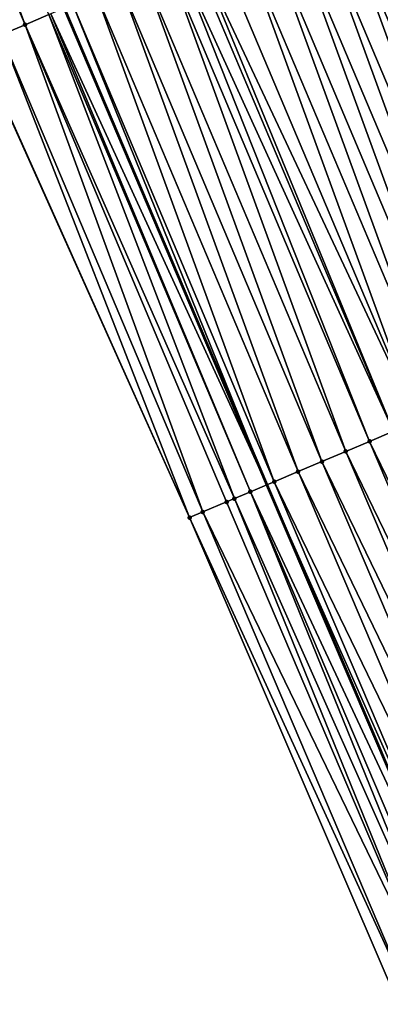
# Model space of a CAD drawing. Header units: feet. Extents: x 2007189 to 2022806, y 818621 to 837694.
# Tile 209 of 256: x 2011830 to 2011844, y 825956 to 825994. Entities that reach past the tile are written whole.
import ezdxf

# ---------------------------------------------------------------- set-up
doc = ezdxf.new("R2010")
doc.units = ezdxf.units.FT
doc.header["$MEASUREMENT"] = 0
for name, color, linetype, lineweight in [('EP_Travel Lane', 172, 'Continuous', 53), ('Road Shots', 141, 'Continuous', 100), ('Road X-Section', 40, 'Continuous', 13)]:
    doc.layers.add(name, color=color, linetype=linetype, lineweight=lineweight)
doc.layers.add('I-77-MM17-21_SB-Surface-Border', color=7, linetype='Continuous')
doc.layers.add('I-77-MM17-21_SB-Surface-TIN', color=7, linetype='Continuous')

msp = doc.modelspace()

# ---------------------------------------------------------------- linework, layer by layer
at = {"layer": 'EP_Travel Lane'}
msp.add_polyline3d([(2011800.416499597, 826067.8512253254, 322.0212896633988), (2011808.085702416, 826049.3816244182, 322.2605564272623), (2011815.834362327, 826030.7793594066, 322.5158375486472), (2011823.666522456, 826012.3782078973, 322.7551909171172), (2011831.498808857, 825993.9767597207, 322.9689140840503), (2011839.330859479, 825975.5758654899, 323.2304693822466), (2011847.361570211, 825956.8250751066, 323.4883296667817), (2011855.479467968, 825938.5482027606, 323.7246344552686), (2011863.59722895, 825920.2716383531, 323.987994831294), (2011871.715165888, 825901.9946777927, 324.2165505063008), (2011880.012438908, 825883.4339454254, 324.4623542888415), (2011888.401689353, 825865.2801968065, 324.7120118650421), (2011896.79101751, 825847.1262800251, 324.9454675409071), (2011905.180451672, 825828.9721338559, 325.1568224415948)], dxfattribs=at)
at = {"layer": 'I-77-MM17-21_SB-Surface-Border', "color": 3, "linetype": 'Continuous', "lineweight": -3}
msp.add_polyline3d([(2011902.095382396, 825827.5473982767, 325.2317235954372), (2011893.691531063, 825845.69492447, 325.023744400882), (2011885.797656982, 825864.0777744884, 324.7881377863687), (2011876.821955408, 825881.960852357, 324.565579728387), (2011868.058920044, 825900.3723042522, 324.3354122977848), (2011860.084581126, 825918.7128662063, 324.0936181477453), (2011851.865582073, 825936.9446886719, 323.846752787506), (2011844.42627449, 825955.5226408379, 323.5862838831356), (2011836.345449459, 825974.3149441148, 323.3353325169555), (2011828.136263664, 825992.5564903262, 323.0825792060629), (2011820.345259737, 826010.9752527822, 322.8584934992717), (2011812.422673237, 826029.3382778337, 322.6271534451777), (2011805.64641768, 826048.3712826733, 322.3722156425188), (2011797.693609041, 826066.7234529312, 322.1487775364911)], dxfattribs=at)
at = {"layer": 'I-77-MM17-21_SB-Surface-TIN', "color": 128, "linetype": 'Continuous', "lineweight": -3}
for points in [[(2011829.990071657, 825993.3394652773, 323.0173447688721), (2011822.923215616, 826012.0643562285, 322.7880533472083), (2011822.201359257, 826011.7594077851, 322.8087030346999)], [(2011829.990071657, 825993.3394652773, 323.0173447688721), (2011830.911239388, 825993.728631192, 322.9923342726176), (2011822.923215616, 826012.0643562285, 322.7880533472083)], [(2011829.068902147, 825992.9503035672, 323.0427178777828), (2011829.990071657, 825993.3394652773, 323.0173447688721), (2011822.201359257, 826011.7594077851, 322.8087030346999)], [(2011850.675880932, 825980.3660750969, 322.7231546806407), (2011843.808562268, 825999.1746490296, 322.4433955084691), (2011842.887354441, 825998.7855779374, 322.4765839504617)], [(2011849.754617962, 825979.9771344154, 322.7675904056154), (2011842.876688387, 825998.7810739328, 322.4770261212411), (2011841.966122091, 825998.3965648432, 322.514774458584)], [(2011842.887354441, 825998.7855779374, 322.4765839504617), (2011842.876688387, 825998.7810739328, 322.4770261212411), (2011850.664772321, 825980.3613852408, 322.723690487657)], [(2011849.754617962, 825979.9771344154, 322.7675904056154), (2011850.664772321, 825980.3613852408, 322.723690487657), (2011842.876688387, 825998.7810739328, 322.4770261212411)], [(2011850.675880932, 825980.3660750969, 322.7231546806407), (2011842.887354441, 825998.7855779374, 322.4765839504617), (2011850.664772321, 825980.3613852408, 322.723690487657)], [(2011848.833401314, 825979.588084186, 322.8025781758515), (2011841.966122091, 825998.3965648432, 322.514774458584), (2011841.044903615, 825998.0075189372, 322.5501350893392)], [(2011848.833401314, 825979.588084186, 322.8025781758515), (2011849.754617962, 825979.9771344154, 322.7675904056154), (2011841.966122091, 825998.3965648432, 322.514774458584)], [(2011847.912227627, 825979.198932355, 322.8288033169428), (2011841.044903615, 825998.0075189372, 322.5501350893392), (2011840.123702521, 825997.6184319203, 322.5819501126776)], [(2011847.912227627, 825979.198932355, 322.8288033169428), (2011848.833401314, 825979.588084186, 322.8025781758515), (2011841.044903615, 825998.0075189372, 322.5501350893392)], [(2011846.990979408, 825978.8099567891, 322.8702304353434), (2011840.123702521, 825997.6184319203, 322.5819501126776), (2011839.202490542, 825997.2293706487, 322.615985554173)], [(2011846.990979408, 825978.8099567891, 322.8702304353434), (2011847.912227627, 825979.198932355, 322.8288033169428), (2011840.123702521, 825997.6184319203, 322.5819501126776)], [(2011846.069721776, 825978.421003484, 322.9135774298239), (2011839.202490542, 825997.2293706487, 322.615985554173), (2011838.281271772, 825996.8403254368, 322.6514060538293)], [(2011846.069721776, 825978.421003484, 322.9135774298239), (2011846.990979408, 825978.8099567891, 322.8702304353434), (2011839.202490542, 825997.2293706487, 322.615985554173)], [(2011845.148473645, 825978.0320277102, 322.9549866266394), (2011838.281271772, 825996.8403254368, 322.6514060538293), (2011837.360035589, 825996.4513214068, 322.690378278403)], [(2011845.148473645, 825978.0320277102, 322.9549866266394), (2011846.069721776, 825978.421003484, 322.9135774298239), (2011838.281271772, 825996.8403254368, 322.6514060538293)], [(2011845.148473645, 825978.0320277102, 322.9549866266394), (2011837.360035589, 825996.4513214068, 322.690378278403), (2011836.621892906, 825996.1396829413, 322.7254049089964)], [(2011844.227223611, 825977.6430564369, 322.9967839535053), (2011836.438774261, 825996.0623768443, 322.7344792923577), (2011835.925415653, 825995.845649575, 322.7594975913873)], [(2011844.227223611, 825977.6430564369, 322.9967839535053), (2011836.621892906, 825996.1396829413, 322.7254049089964), (2011836.438774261, 825996.0623768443, 322.7344792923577)], [(2011844.227223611, 825977.6430564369, 322.9967839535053), (2011845.148473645, 825978.0320277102, 322.9549866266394), (2011836.621892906, 825996.1396829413, 322.7254049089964)], [(2011842.384695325, 825976.8651806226, 323.0861339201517), (2011835.517509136, 825995.673441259, 322.7793545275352), (2011834.596256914, 825995.284475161, 322.8215981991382)], [(2011843.305966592, 825977.2541016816, 323.0400058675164), (2011835.925415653, 825995.845649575, 322.7594975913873), (2011835.517509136, 825995.673441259, 322.7793545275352)], [(2011842.384695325, 825976.8651806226, 323.0861339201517), (2011843.305966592, 825977.2541016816, 323.0400058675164), (2011835.517509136, 825995.673441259, 322.7793545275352)], [(2011843.305966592, 825977.2541016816, 323.0400058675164), (2011844.227223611, 825977.6430564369, 322.9967839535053), (2011835.925415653, 825995.845649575, 322.7594975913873)], [(2011841.463443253, 825976.4762141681, 323.1283468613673), (2011834.596256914, 825995.284475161, 322.8215981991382), (2011833.675009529, 825994.8954976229, 322.8628552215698)], [(2011841.463443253, 825976.4762141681, 323.1283468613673), (2011842.384695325, 825976.8651806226, 323.0861339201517), (2011834.596256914, 825995.284475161, 322.8215981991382)], [(2011840.542196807, 825976.0872344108, 323.1694124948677), (2011833.675009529, 825994.8954976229, 322.8628552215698), (2011832.753741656, 825994.5065685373, 322.9082910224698)], [(2011840.542196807, 825976.0872344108, 323.1694124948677), (2011841.463443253, 825976.4762141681, 323.1283468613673), (2011833.675009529, 825994.8954976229, 322.8628552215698)], [(2011839.620922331, 825975.6983209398, 323.216194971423), (2011832.753741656, 825994.5065685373, 322.9082910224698), (2011831.832466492, 825994.1176566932, 322.9552138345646)], [(2011839.620922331, 825975.6983209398, 323.216194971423), (2011840.542196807, 825976.0872344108, 323.1694124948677), (2011832.753741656, 825994.5065685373, 322.9082910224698)], [(2011830.980728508, 825993.757984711, 322.9901868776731), (2011839.330859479, 825975.5758654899, 323.2304693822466), (2011831.498808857, 825993.9767597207, 322.9689140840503)], [(2011831.832466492, 825994.1176566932, 322.9552138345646), (2011831.498808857, 825993.9767597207, 322.9689140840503), (2011839.330859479, 825975.5758654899, 323.2304693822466)], [(2011839.620922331, 825975.6983209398, 323.216194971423), (2011831.832466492, 825994.1176566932, 322.9552138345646), (2011839.330859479, 825975.5758654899, 323.2304693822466)], [(2011838.079190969, 825975.0473533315, 323.2849746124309), (2011830.911239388, 825993.728631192, 322.9923342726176), (2011829.990071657, 825993.3394652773, 323.0173447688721)], [(2011838.699654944, 825975.3093907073, 323.2615318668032), (2011830.980728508, 825993.757984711, 322.9901868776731), (2011830.911239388, 825993.728631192, 322.9923342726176)], [(2011838.079190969, 825975.0473533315, 323.2849746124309), (2011838.699654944, 825975.3093907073, 323.2615318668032), (2011830.911239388, 825993.728631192, 322.9923342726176)], [(2011838.699654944, 825975.3093907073, 323.2615318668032), (2011839.330859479, 825975.5758654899, 323.2304693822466), (2011830.980728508, 825993.757984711, 322.9901868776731)], [(2011836.857279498, 825974.5311534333, 323.3197077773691), (2011829.990071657, 825993.3394652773, 323.0173447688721), (2011829.068902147, 825992.9503035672, 323.0427178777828)], [(2011836.857279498, 825974.5311534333, 323.3197077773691), (2011837.77844811, 825974.9203172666, 323.2945177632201), (2011829.990071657, 825993.3394652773, 323.0173447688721)], [(2011837.77844811, 825974.9203172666, 323.2945177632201), (2011838.079190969, 825975.0473533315, 323.2849746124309), (2011829.990071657, 825993.3394652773, 323.0173447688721)], [(2011836.345449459, 825974.3149441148, 323.3353325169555), (2011829.068902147, 825992.9503035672, 323.0427178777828), (2011828.147664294, 825992.561303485, 323.0820305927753)], [(2011836.345449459, 825974.3149441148, 323.3353325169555), (2011836.857279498, 825974.5311534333, 323.3197077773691), (2011829.068902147, 825992.9503035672, 323.0427178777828)], [(2011836.345449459, 825974.3149441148, 323.3353325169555), (2011828.147664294, 825992.561303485, 323.0820305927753), (2011828.136263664, 825992.5564903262, 323.0825792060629)], [(2011852.185603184, 825958.96477513, 323.2690436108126), (2011844.227223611, 825977.6430564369, 322.9967839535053), (2011843.305966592, 825977.2541016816, 323.0400058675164)], [(2011851.271487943, 825958.5593203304, 323.3106737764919), (2011843.305966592, 825977.2541016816, 323.0400058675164), (2011842.384695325, 825976.8651806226, 323.0861339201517)], [(2011851.271487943, 825958.5593203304, 323.3106737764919), (2011852.185603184, 825958.96477513, 323.2690436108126), (2011843.305966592, 825977.2541016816, 323.0400058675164)], [(2011850.357372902, 825958.1538650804, 323.352264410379), (2011842.384695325, 825976.8651806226, 323.0861339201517), (2011841.463443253, 825976.4762141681, 323.1283468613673)], [(2011850.357372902, 825958.1538650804, 323.352264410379), (2011851.271487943, 825958.5593203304, 323.3106737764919), (2011842.384695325, 825976.8651806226, 323.0861339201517)], [(2011849.443253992, 825957.7484185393, 323.3946197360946), (2011841.463443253, 825976.4762141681, 323.1283468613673), (2011840.542196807, 825976.0872344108, 323.1694124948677)], [(2011849.443253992, 825957.7484185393, 323.3946197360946), (2011850.357372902, 825958.1538650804, 323.352264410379), (2011841.463443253, 825976.4762141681, 323.1283468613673)], [(2011848.529139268, 825957.3429625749, 323.436147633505), (2011840.542196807, 825976.0872344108, 323.1694124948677), (2011839.620922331, 825975.6983209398, 323.216194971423)], [(2011848.529139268, 825957.3429625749, 323.436147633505), (2011849.443253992, 825957.7484185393, 323.3946197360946), (2011840.542196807, 825976.0872344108, 323.1694124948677)], [(2011838.699654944, 825975.3093907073, 323.2615318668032), (2011847.361570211, 825956.8250751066, 323.4883296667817), (2011839.330859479, 825975.5758654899, 323.2304693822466)], [(2011847.615022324, 825956.9375116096, 323.4781145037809), (2011839.620922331, 825975.6983209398, 323.216194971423), (2011839.330859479, 825975.5758654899, 323.2304693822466)], [(2011847.615022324, 825956.9375116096, 323.4781145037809), (2011839.330859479, 825975.5758654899, 323.2304693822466), (2011847.361570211, 825956.8250751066, 323.4883296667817)], [(2011847.615022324, 825956.9375116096, 323.4781145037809), (2011848.529139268, 825957.3429625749, 323.436147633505), (2011839.620922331, 825975.6983209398, 323.216194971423)], [(2011845.786872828, 825956.1264196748, 323.5453647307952), (2011838.079190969, 825975.0473533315, 323.2849746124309), (2011837.77844811, 825974.9203172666, 323.2945177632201)], [(2011846.393041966, 825956.3953954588, 323.5258359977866), (2011838.699654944, 825975.3093907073, 323.2615318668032), (2011838.079190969, 825975.0473533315, 323.2849746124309)], [(2011845.786872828, 825956.1264196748, 323.5453647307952), (2011846.393041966, 825956.3953954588, 323.5258359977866), (2011838.079190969, 825975.0473533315, 323.2849746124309)], [(2011846.700931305, 825956.5320022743, 323.5149561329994), (2011847.361570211, 825956.8250751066, 323.4883296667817), (2011838.699654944, 825975.3093907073, 323.2615318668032)], [(2011846.393041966, 825956.3953954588, 323.5258359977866), (2011846.700931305, 825956.5320022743, 323.5149561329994), (2011838.699654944, 825975.3093907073, 323.2615318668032)], [(2011845.786872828, 825956.1264196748, 323.5453647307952), (2011837.77844811, 825974.9203172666, 323.2945177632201), (2011836.857279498, 825974.5311534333, 323.3197077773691)], [(2011844.872829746, 825955.7208024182, 323.5727302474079), (2011836.857279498, 825974.5311534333, 323.3197077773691), (2011836.345449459, 825974.3149441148, 323.3353325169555)], [(2011844.42627449, 825955.5226408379, 323.5862838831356), (2011844.872829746, 825955.7208024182, 323.5727302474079), (2011836.345449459, 825974.3149441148, 323.3353325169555)], [(2011844.872829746, 825955.7208024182, 323.5727302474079), (2011845.786872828, 825956.1264196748, 323.5453647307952), (2011836.857279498, 825974.5311534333, 323.3197077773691)]]:
    msp.add_3dface(points, dxfattribs=at)
at = {"layer": 'Road Shots', "lineweight": 100}
for p in [(2011829.990071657, 825993.3394652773, 323.0173447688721), (2011843.305966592, 825977.2541016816, 323.0400058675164), (2011842.384695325, 825976.8651806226, 323.0861339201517), (2011841.463443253, 825976.4762141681, 323.1283468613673), (2011840.542196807, 825976.0872344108, 323.1694124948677), (2011839.620922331, 825975.6983209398, 323.216194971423), (2011838.079190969, 825975.0473533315, 323.2849746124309), (2011838.699654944, 825975.3093907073, 323.2615318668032), (2011837.77844811, 825974.9203172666, 323.2945177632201), (2011836.345449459, 825974.3149441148, 323.3353325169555), (2011836.345449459, 825974.3149441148, 323.3353325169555), (2011836.857279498, 825974.5311534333, 323.3197077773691)]:
    msp.add_point(p, dxfattribs=at)
at = {"layer": 'Road X-Section', "extrusion": (0.3894250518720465, -0.9209721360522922, 0.0125878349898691), "elevation": 22744.21411812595, "flags": 128}
msp.add_lwpolyline([(2174717.161686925, 35.06312771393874), (2174716.161686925, 35.10962770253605), (2174715.161686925, 35.1597034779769), (2174714.161686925, 35.20675659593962), (2174713.161686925, 35.24584940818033), (2174712.161686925, 35.28813185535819), (2174711.161686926, 35.33417742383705), (2174710.359597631, 35.37325319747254), (2174710.161686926, 35.38055574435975), (2174709.161686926, 35.41237387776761), (2174708.161686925, 35.44678595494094), (2174707.161686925, 35.47825805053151), (2174706.161686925, 35.51348870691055), (2174705.161686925, 35.5515847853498), (2174704.161686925, 35.58840234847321), (2174703.161686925, 35.62384513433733), (2174702.161686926, 35.6612806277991), (2174701.161686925, 35.70258145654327), (2174700.161686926, 35.73599905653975), (2174699.161686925, 35.76740736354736), (2174698.161686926, 35.79868916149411), (2174697.161686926, 35.83289471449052), (2174696.161686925, 35.86919482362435), (2174695.161686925, 35.90914529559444), (2174694.161686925, 35.95070383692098), (2174693.161686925, 35.99006709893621), (2174692.161686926, 36.02947784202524), (2174691.161686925, 36.06866831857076), (2174690.161686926, 36.10880136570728), (2174689.161686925, 36.14584504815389), (2174688.161686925, 36.17903611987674), (2174687.161686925, 36.21722965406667), (2174686.161686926, 36.25259308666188), (2174685.161686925, 36.28441063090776), (2174684.161686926, 36.31844876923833), (2174683.161686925, 36.35387207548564), (2174682.161686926, 36.39284738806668), (2174681.360454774, 36.42787679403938), (2174681.161686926, 36.4369518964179), (2174680.604454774, 36.46197217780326), (2174680.161686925, 36.48183068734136), (2174679.161686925, 36.52407770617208), (2174678.161686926, 36.56533799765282), (2174677.161686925, 36.61077739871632), (2174676.161686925, 36.65770392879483), (2174675.237121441, 36.69267974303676), (2174675.161686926, 36.69482730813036), (2174674.161686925, 36.71983978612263), (2174673.161686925, 36.74521490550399), (2174672.161686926, 36.78453073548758), (2174672.149311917, 36.78507939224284)], dxfattribs=at)
at = {"layer": 'Road X-Section', "extrusion": (0.3894250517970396, -0.9209721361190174, 0.01258783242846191), "elevation": 22764.21391128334, "flags": 128}
msp.add_lwpolyline([(2174717.161689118, 35.07806857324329), (2174716.161689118, 35.12384346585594), (2174715.161689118, 35.1721750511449), (2174714.161689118, 35.21581300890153), (2174713.161689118, 35.25534648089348), (2174712.161689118, 35.29449742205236), (2174711.161689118, 35.33422591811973), (2174710.266923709, 35.37494292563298), (2174710.161689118, 35.37891099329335), (2174709.161689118, 35.41466880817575), (2174708.161689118, 35.45086434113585), (2174707.161689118, 35.48337472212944), (2174706.161689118, 35.52037956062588), (2174705.161689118, 35.5555864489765), (2174704.161689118, 35.59121260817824), (2174703.161689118, 35.6279538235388), (2174702.161689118, 35.66402159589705), (2174701.161689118, 35.70162268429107), (2174700.161689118, 35.73778630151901), (2174699.161689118, 35.76777039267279), (2174698.161689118, 35.79998262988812), (2174697.161689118, 35.83545095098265), (2174696.161689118, 35.8703971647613), (2174695.161689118, 35.90707574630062), (2174694.161689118, 35.95230052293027), (2174693.161689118, 35.99005267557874), (2174692.161689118, 36.02849574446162), (2174691.161689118, 36.06970766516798), (2174690.161689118, 36.10829758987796), (2174689.161689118, 36.13967351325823), (2174688.161689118, 36.17391065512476), (2174687.161689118, 36.21834990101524), (2174686.161689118, 36.25334044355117), (2174685.161689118, 36.27956766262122), (2174684.161689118, 36.32099806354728), (2174683.161689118, 36.36434849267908), (2174682.161689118, 36.40576097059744), (2174681.161689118, 36.44756160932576), (2174680.161689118, 36.49078694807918), (2174679.161689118, 36.53691865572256), (2174678.161689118, 36.57913494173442), (2174677.161689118, 36.62020382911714), (2174676.161689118, 36.66699001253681), (2174675.161689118, 36.71233050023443), (2174674.488161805, 36.73577510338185), (2174674.161689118, 36.74531901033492), (2174673.161689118, 36.77051102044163), (2174672.606066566, 36.78613699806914), (2174672.606066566, 36.78613699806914)], dxfattribs=at)

doc.saveas('drawing.dxf')
